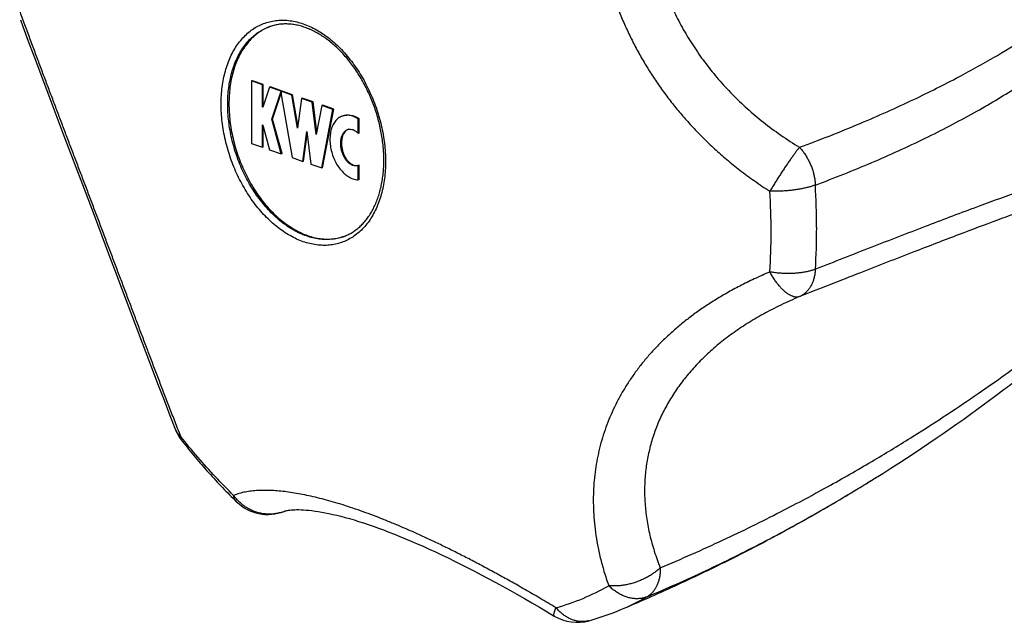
# Model space of a CAD drawing. Header units: millimetres. Extents: x 1235 to 2416, y 623 to 1378.
# Tile 2 of 19: x 1453 to 1497, y 660 to 688. Entities that reach past the tile are written whole.
import ezdxf

# ---------------------------------------------------------------- set-up
doc = ezdxf.new("R2010")
doc.units = ezdxf.units.MM
doc.header["$LTSCALE"] = 30.734
doc.layers.get('0').update_dxf_attribs({"linetype": 'CONTINUOUS'})

msp = doc.modelspace()

# ---------------------------------------------------------------- linework, layer by layer
at = {"color": 7, "linetype": 'CONTINUOUS'}
for p, q in [((1453.619, 686.545), (1453.865, 685.882)), ((1453.865, 685.882), (1454.114, 685.214)), ((1454.114, 685.214), (1454.492, 684.206)), ((1463.682, 684.767), (1463.646, 684.754)), ((1464.131, 684.585), (1463.646, 684.754)), ((1463.646, 684.754), (1463.646, 681.942)), ((1464.167, 684.598), (1463.682, 684.767)), ((1454.492, 684.206), (1455.263, 682.168)), ((1464.167, 684.598), (1464.131, 684.585)), ((1464.131, 683.581), (1464.131, 684.585)), ((1464.457, 684.472), (1464.154, 683.573)), ((1464.167, 683.609), (1464.167, 684.598)), ((1464.493, 684.484), (1464.457, 684.472)), ((1464.98, 684.29), (1464.457, 684.472)), ((1465.015, 684.302), (1464.493, 684.484)), ((1464.555, 683.031), (1464.98, 684.29)), ((1464.591, 683.044), (1464.983, 684.207)), ((1465.015, 684.302), (1464.98, 684.29)), ((1465.019, 684.301), (1464.983, 684.288)), ((1465.456, 684.123), (1464.983, 684.288)), ((1464.983, 684.288), (1464.983, 684.148)), ((1465.014, 684.299), (1465.015, 684.302)), ((1465.492, 684.136), (1465.019, 684.301)), ((1464.983, 684.148), (1465.464, 681.309)), ((1465.492, 684.136), (1465.456, 684.123)), ((1465.708, 682.639), (1465.456, 684.123)), ((1465.725, 682.762), (1465.492, 684.136)), ((1465.889, 683.973), (1465.708, 682.639)), ((1465.924, 683.985), (1465.889, 683.973)), ((1466.374, 683.804), (1465.889, 683.973)), ((1466.409, 683.816), (1465.924, 683.985)), ((1466.409, 683.816), (1466.374, 683.804)), ((1466.554, 682.344), (1466.374, 683.804)), ((1466.577, 682.461), (1466.409, 683.816)), ((1464.161, 683.591), (1464.131, 683.581)), ((1464.154, 683.573), (1464.131, 683.581)), ((1466.806, 683.653), (1466.554, 682.344)), ((1466.798, 680.844), (1467.304, 683.479)), ((1466.841, 683.665), (1466.806, 683.653)), ((1467.304, 683.479), (1466.806, 683.653)), ((1466.833, 680.856), (1467.34, 683.492)), ((1467.34, 683.492), (1466.841, 683.665)), ((1467.34, 683.492), (1467.304, 683.479)), ((1464.591, 683.044), (1464.555, 683.031)), ((1464.98, 681.478), (1464.555, 683.031)), ((1465.015, 681.49), (1464.591, 683.044)), ((1468.474, 683.056), (1468.439, 683.044)), ((1468.439, 682.397), (1468.439, 683.044)), ((1468.474, 682.41), (1468.474, 683.056)), ((1464.131, 682.778), (1464.154, 682.77)), ((1464.131, 681.773), (1464.131, 682.778)), ((1464.154, 682.77), (1464.457, 681.66)), ((1464.167, 681.786), (1464.167, 682.725)), ((1465.949, 681.14), (1466.131, 682.482)), ((1466.131, 682.482), (1466.313, 681.013)), ((1455.263, 682.168), (1456.045, 680.104)), ((1465.985, 681.152), (1466.147, 682.352)), ((1468.474, 682.41), (1468.439, 682.397)), ((1463.646, 681.942), (1464.131, 681.773)), ((1464.167, 681.786), (1464.131, 681.773)), ((1464.457, 681.66), (1464.98, 681.478)), ((1465.015, 681.49), (1464.98, 681.478)), ((1465.464, 681.309), (1465.949, 681.14)), ((1465.985, 681.152), (1465.949, 681.14)), ((1466.313, 681.013), (1466.798, 680.844)), ((1466.833, 680.856), (1466.798, 680.844)), ((1468.439, 680.958), (1468.43, 680.955)), ((1468.474, 680.971), (1468.439, 680.958)), ((1468.439, 680.311), (1468.439, 680.958)), ((1468.474, 680.324), (1468.474, 680.971)), ((1468.474, 680.324), (1468.439, 680.311)), ((1456.045, 680.104), (1456.57, 678.72)), ((1456.57, 678.72), (1457.226, 676.983)), ((1457.226, 676.983), (1457.488, 676.287)), ((1457.488, 676.287), (1458.013, 674.896)), ((1458.013, 674.896), (1458.407, 673.853)), ((1458.407, 673.853), (1459.062, 672.123)), ((1459.062, 672.123), (1459.456, 671.091)), ((1459.456, 671.091), (1459.719, 670.407)), ((1459.719, 670.407), (1459.982, 669.727)), ((1459.982, 669.727), (1460.236, 669.078)), ((1491.775, 666.984), (1491.819, 667.011)), ((1491.819, 667.011), (1491.826, 667.016)), ((1465.125, 665.423), (1465.107, 665.416))]:
    msp.add_line(p, q, dxfattribs=at)
for points in [[(1453.267, 687.507), (1453.377, 687.203), (1453.619, 686.545)], [(1491.775, 666.984), (1491.997, 667.123), (1492.361, 667.354), (1492.716, 667.582), (1493.064, 667.809), (1493.406, 668.033), (1493.741, 668.256), (1494.07, 668.478), (1494.394, 668.698), (1494.712, 668.916), (1495.025, 669.134), (1495.333, 669.349), (1495.636, 669.564), (1495.933, 669.777), (1496.226, 669.988), (1496.514, 670.199), (1496.798, 670.408), (1497.078, 670.615), (1497.458, 670.902)], [(1465.124, 665.422), (1465.136, 665.427), (1465.155, 665.433), (1465.181, 665.44), (1465.215, 665.449), (1465.257, 665.457), (1465.307, 665.466), (1465.364, 665.474), (1465.43, 665.481), (1465.503, 665.486), (1465.583, 665.49), (1465.671, 665.492), (1465.767, 665.492), (1465.871, 665.489), (1465.981, 665.484), (1466.099, 665.475), (1466.224, 665.464), (1466.357, 665.449), (1466.496, 665.431), (1466.643, 665.409), (1466.796, 665.383), (1466.956, 665.353), (1467.122, 665.319), (1467.295, 665.281), (1467.474, 665.24), (1467.658, 665.193), (1467.849, 665.143), (1468.046, 665.088), (1468.248, 665.029), (1468.456, 664.965), (1468.67, 664.897), (1468.888, 664.824), (1469.113, 664.747), (1469.342, 664.665), (1469.576, 664.579), (1469.816, 664.488), (1470.06, 664.393), (1470.309, 664.292), (1470.564, 664.188), (1470.822, 664.078), (1471.086, 663.964), (1471.354, 663.845), (1471.627, 663.722), (1471.904, 663.594), (1472.185, 663.461), (1472.471, 663.324), (1472.762, 663.182), (1473.057, 663.035), (1473.356, 662.883), (1473.659, 662.727), (1473.967, 662.566), (1474.279, 662.4), (1474.595, 662.23), (1474.916, 662.055), (1475.24, 661.875), (1475.569, 661.69), (1475.902, 661.501), (1476.239, 661.307), (1476.58, 661.108), (1476.926, 660.905), (1477.246, 660.714)]]:
    msp.add_lwpolyline(points, dxfattribs=at)
for centre, radius, start, end in [((1465.245, 685.139), 2.199, 109.7402, 110.747), ((1468.068, 682.271), 0.316, 98.6284, 109.323), ((1467.088, 679.85), 2.2, 287.6898, 288.6484), ((1462.097, 669.81), 2, 201.4583, 218.3392), ((1464.372, 667.276), 2, 225.6736, 291.5501), ((1475.556, 672.145), 12.087, 285.6207, 292.7811), ((1478.273, 662.43), 2, 239.1118, 285.6226)]:
    msp.add_arc(centre, radius, start, end, dxfattribs=at)
at = {"color": 9, "linetype": 'CONTINUOUS'}
for centre, radius, start, end in [((1456.464, 677.96), 30.521, 0.0124, 3.4555), ((1457.177, 678.159), 31.852, 0.0124, 3.4573), ((1459.165, 678.151), 29.865, 356.431, 0.0278), ((1458.368, 677.952), 28.617, 356.433, 0.0278), ((1464.442, 667.104), 1.815, 288.5701, 291.4985), ((1464.444, 667.1), 1.81, 291.4996, 291.6139), ((1474.48, 671.239), 10.543, 285.6295, 299.6175), ((1475.943, 671.222), 11.086, 292.7873, 299.5899), ((1478.511, 661.579), 1.116, 284.6688, 285.6256)]:
    msp.add_arc(centre, radius, start, end, dxfattribs=at)
for points, knots in [([(1488.972, 680.079), (1489.824, 680.395), (1491.486, 681.053), (1493.864, 682.137), (1496.03, 683.265), (1497.929, 684.391), (1499.538, 685.472), (1500.885, 686.491), (1502.011, 687.449), (1502.953, 688.348), (1503.737, 689.191), (1504.386, 689.979), (1504.92, 690.714), (1505.354, 691.397), (1505.702, 692.031), (1505.976, 692.618), (1506.187, 693.159), (1506.344, 693.656), (1506.457, 694.115), (1506.534, 694.538), (1506.579, 694.931), (1506.598, 695.297), (1506.595, 695.64), (1506.572, 695.965), (1506.532, 696.273), (1506.475, 696.568), (1506.404, 696.851), (1506.317, 697.127), (1506.216, 697.396), (1506.098, 697.66), (1505.963, 697.922), (1505.81, 698.184), (1505.634, 698.446), (1505.434, 698.711), (1505.207, 698.978), (1504.947, 699.25), (1504.649, 699.526), (1504.307, 699.808), (1503.912, 700.095), (1503.457, 700.385), (1502.932, 700.676), (1502.328, 700.965), (1501.635, 701.247), (1500.841, 701.515), (1499.936, 701.763), (1498.906, 701.982), (1497.736, 702.162), (1496.406, 702.291), (1494.894, 702.352), (1493.171, 702.327), (1491.204, 702.188), (1488.986, 701.906), (1486.562, 701.459), (1484.006, 700.845), (1482.285, 700.336), (1481.417, 700.057)], [0, 0, 0, 0, 0.051217, 0.100586, 0.147118, 0.188733, 0.224825, 0.256256, 0.283799, 0.308062, 0.32953, 0.348589, 0.365545, 0.38066, 0.394163, 0.40625, 0.417085, 0.426827, 0.435635, 0.443658, 0.451036, 0.457881, 0.464301, 0.470374, 0.476185, 0.481791, 0.487261, 0.492654, 0.498027, 0.50344, 0.508954, 0.514626, 0.520524, 0.526716, 0.533278, 0.540299, 0.547883, 0.556151, 0.565245, 0.575319, 0.586533, 0.599046, 0.613024, 0.628661, 0.646182, 0.665841, 0.68794, 0.712852, 0.741054, 0.773134, 0.809853, 0.852027, 0.898984, 0.948645, 1, 1, 1, 1]), ([(1488.259, 681.773), (1489.177, 682.111), (1490.906, 682.791), (1493.292, 683.856), (1495.343, 684.883), (1497.082, 685.851), (1498.565, 686.763), (1499.833, 687.62), (1500.919, 688.426), (1501.849, 689.183), (1502.645, 689.894), (1503.325, 690.562), (1503.902, 691.188), (1504.391, 691.776), (1504.801, 692.327), (1505.141, 692.844), (1505.42, 693.327), (1505.644, 693.779), (1505.82, 694.2), (1505.953, 694.592), (1506.049, 694.956), (1506.112, 695.292), (1506.148, 695.6), (1506.16, 695.884), (1506.153, 696.145), (1506.129, 696.388), (1506.092, 696.617), (1506.041, 696.833), (1505.978, 697.041), (1505.902, 697.243), (1505.813, 697.442), (1505.708, 697.64), (1505.586, 697.839), (1505.443, 698.04), (1505.276, 698.246), (1505.079, 698.458), (1504.847, 698.676), (1504.575, 698.899), (1504.259, 699.123), (1503.895, 699.348), (1503.477, 699.57), (1503.002, 699.786), (1502.463, 699.994), (1501.855, 700.191), (1501.169, 700.372), (1500.397, 700.535), (1499.53, 700.673), (1498.557, 700.782), (1497.465, 700.853), (1496.238, 700.878), (1494.858, 700.846), (1493.304, 700.743), (1491.547, 700.549), (1489.555, 700.241), (1487.284, 699.786), (1484.729, 699.151), (1482.938, 698.616), (1482.004, 698.314)], [0, 0, 0, 0, 0.05811, 0.110342, 0.15526, 0.194355, 0.228557, 0.25866, 0.28527, 0.308885, 0.329907, 0.348674, 0.365469, 0.380533, 0.394072, 0.406265, 0.417265, 0.427208, 0.436212, 0.44438, 0.451796, 0.458533, 0.464658, 0.470245, 0.475389, 0.480194, 0.484739, 0.489115, 0.493397, 0.49765, 0.501943, 0.506349, 0.510935, 0.515791, 0.521016, 0.526705, 0.532971, 0.539905, 0.547562, 0.556005, 0.565324, 0.57562, 0.587008, 0.599621, 0.613611, 0.629154, 0.646453, 0.665745, 0.687309, 0.711475, 0.738642, 0.769296, 0.804034, 0.843637, 0.889014, 0.941651, 1, 1, 1, 1]), ([(1479.69, 698.944), (1479.613, 698.67), (1479.475, 698.135), (1479.308, 697.346), (1479.182, 696.592), (1479.09, 695.866), (1479.03, 695.164), (1478.998, 694.48), (1478.993, 693.811), (1479.013, 693.153), (1479.058, 692.505), (1479.127, 691.863), (1479.22, 691.228), (1479.338, 690.597), (1479.481, 689.971), (1479.648, 689.35), (1479.839, 688.735), (1480.055, 688.129), (1480.295, 687.531), (1480.557, 686.944), (1480.843, 686.368), (1481.15, 685.805), (1481.479, 685.255), (1481.829, 684.717), (1482.202, 684.191), (1482.597, 683.677), (1483.016, 683.172), (1483.462, 682.675), (1483.938, 682.185), (1484.447, 681.7), (1484.995, 681.219), (1485.588, 680.74), (1486.234, 680.261), (1486.691, 679.953), (1486.93, 679.799)], [0, 0, 0, 0, 0.038821, 0.075344, 0.109993, 0.143143, 0.175109, 0.206156, 0.236507, 0.266358, 0.295865, 0.325162, 0.354355, 0.383515, 0.4127, 0.441922, 0.471186, 0.500477, 0.529762, 0.559017, 0.588226, 0.61738, 0.646511, 0.675661, 0.704908, 0.734359, 0.764143, 0.794423, 0.825389, 0.857269, 0.890326, 0.924874, 0.961289, 1, 1, 1, 1]), ([(1482.004, 698.314), (1481.905, 697.994), (1481.729, 697.356), (1481.527, 696.398), (1481.389, 695.455), (1481.311, 694.527), (1481.292, 693.615), (1481.329, 692.721), (1481.422, 691.843), (1481.569, 690.983), (1481.769, 690.142), (1482.022, 689.319), (1482.325, 688.516), (1482.68, 687.733), (1483.087, 686.971), (1483.545, 686.23), (1484.056, 685.511), (1484.619, 684.816), (1485.236, 684.147), (1485.908, 683.504), (1486.635, 682.89), (1487.42, 682.308), (1487.973, 681.947), (1488.259, 681.773)], [0, 0, 0, 0, 0.052591, 0.103674, 0.153423, 0.202006, 0.249587, 0.296326, 0.342376, 0.387889, 0.433017, 0.477909, 0.522715, 0.567585, 0.612673, 0.658134, 0.704123, 0.750794, 0.798304, 0.846813, 0.896484, 0.947488, 1, 1, 1, 1]), ([(1460.471, 668.773), (1460.384, 668.994), (1460.214, 669.428), (1459.965, 670.071), (1459.725, 670.696), (1459.491, 671.308), (1459.262, 671.908), (1459.037, 672.502), (1458.814, 673.091), (1458.592, 673.677), (1458.371, 674.264), (1458.149, 674.852), (1457.926, 675.442), (1457.703, 676.035), (1457.477, 676.632), (1457.251, 677.232), (1457.024, 677.833), (1456.796, 678.435), (1456.569, 679.037), (1456.342, 679.636), (1456.116, 680.232), (1455.892, 680.823), (1455.669, 681.41), (1455.449, 681.993), (1455.229, 682.571), (1455.011, 683.147), (1454.794, 683.722), (1454.577, 684.297), (1454.359, 684.876), (1454.139, 685.461), (1453.917, 686.055), (1453.692, 686.661), (1453.462, 687.284), (1453.309, 687.705), (1453.231, 687.918)], [0, 0, 0, 0, 0.034747, 0.068348, 0.101005, 0.132919, 0.164276, 0.195243, 0.225962, 0.256567, 0.287161, 0.317834, 0.348647, 0.379631, 0.410801, 0.442124, 0.473558, 0.505037, 0.536478, 0.567805, 0.598954, 0.629867, 0.660532, 0.690948, 0.721152, 0.751207, 0.781191, 0.811213, 0.841391, 0.871865, 0.902789, 0.93433, 0.966675, 1, 1, 1, 1]), ([(1462.279, 683.713), (1462.279, 683.843), (1462.286, 684.1), (1462.322, 684.478), (1462.381, 684.844), (1462.463, 685.194), (1462.568, 685.526), (1462.696, 685.838), (1462.844, 686.129), (1463.013, 686.395), (1463.201, 686.636), (1463.408, 686.849), (1463.631, 687.034), (1463.869, 687.189), (1464.122, 687.313), (1464.387, 687.404), (1464.662, 687.464), (1464.945, 687.49), (1465.235, 687.483), (1465.529, 687.444), (1465.826, 687.371), (1466.124, 687.267), (1466.421, 687.131), (1466.714, 686.965), (1467.003, 686.77), (1467.285, 686.546), (1467.558, 686.296), (1467.821, 686.021), (1468.072, 685.723), (1468.31, 685.403), (1468.532, 685.064), (1468.738, 684.708), (1468.925, 684.338), (1469.094, 683.955), (1469.243, 683.562), (1469.37, 683.162), (1469.476, 682.757), (1469.558, 682.35), (1469.618, 681.943), (1469.654, 681.54), (1469.662, 681.272), (1469.662, 681.139)], [0, 0, 0, 0, 0.028297, 0.055915, 0.082793, 0.108883, 0.134156, 0.1586, 0.182226, 0.205069, 0.227189, 0.248671, 0.269624, 0.290182, 0.310496, 0.330728, 0.351045, 0.37161, 0.392574, 0.414068, 0.436203, 0.459062, 0.482705, 0.507166, 0.532456, 0.558563, 0.585457, 0.613092, 0.641405, 0.670323, 0.699759, 0.729619, 0.759805, 0.790208, 0.820722, 0.851235, 0.881636, 0.911817, 0.94167, 0.971096, 1, 1, 1, 1]), ([(1462.575, 683.708), (1462.575, 683.832), (1462.583, 684.078), (1462.617, 684.441), (1462.673, 684.791), (1462.752, 685.126), (1462.853, 685.444), (1462.975, 685.743), (1463.117, 686.021), (1463.279, 686.276), (1463.459, 686.507), (1463.657, 686.711), (1463.87, 686.888), (1464.099, 687.036), (1464.3, 687.135), (1464.424, 687.182), (1464.465, 687.197)], [0, 0, 0, 0, 0.088327, 0.174532, 0.258422, 0.339852, 0.41873, 0.495022, 0.568763, 0.64006, 0.709099, 0.776147, 0.841546, 0.905711, 0.969113, 1, 1, 1, 1]), ([(1469.662, 681.139), (1469.662, 681.009), (1469.654, 680.753), (1469.619, 680.374), (1469.56, 680.008), (1469.477, 679.659), (1469.372, 679.326), (1469.245, 679.014), (1469.097, 678.724), (1468.928, 678.458), (1468.74, 678.217), (1468.533, 678.003), (1468.31, 677.819), (1468.071, 677.664), (1467.819, 677.54), (1467.554, 677.448), (1467.279, 677.389), (1466.996, 677.362), (1466.706, 677.369), (1466.411, 677.409), (1466.114, 677.481), (1465.817, 677.585), (1465.52, 677.721), (1465.226, 677.887), (1464.938, 678.083), (1464.656, 678.306), (1464.382, 678.556), (1464.119, 678.831), (1463.868, 679.13), (1463.631, 679.449), (1463.409, 679.788), (1463.203, 680.144), (1463.015, 680.515), (1462.847, 680.897), (1462.698, 681.29), (1462.571, 681.69), (1462.465, 682.095), (1462.382, 682.502), (1462.323, 682.909), (1462.287, 683.313), (1462.279, 683.58), (1462.279, 683.713)], [0, 0, 0, 0, 0.028297, 0.055915, 0.082793, 0.108883, 0.134156, 0.1586, 0.182226, 0.205069, 0.227189, 0.248671, 0.269624, 0.290182, 0.310496, 0.330728, 0.351045, 0.37161, 0.392574, 0.414068, 0.436203, 0.459062, 0.482705, 0.507166, 0.532456, 0.558563, 0.585457, 0.613092, 0.641405, 0.670323, 0.699759, 0.729619, 0.759805, 0.790208, 0.820722, 0.851235, 0.881636, 0.911817, 0.94167, 0.971096, 1, 1, 1, 1]), ([(1467.757, 677.754), (1467.714, 677.739), (1467.585, 677.698), (1467.364, 677.651), (1467.093, 677.626), (1466.815, 677.632), (1466.533, 677.67), (1466.249, 677.739), (1465.964, 677.839), (1465.68, 677.969), (1465.398, 678.128), (1465.122, 678.315), (1464.852, 678.529), (1464.59, 678.769), (1464.338, 679.032), (1464.098, 679.318), (1463.871, 679.624), (1463.658, 679.949), (1463.461, 680.29), (1463.281, 680.644), (1463.119, 681.011), (1462.977, 681.387), (1462.855, 681.771), (1462.754, 682.158), (1462.675, 682.548), (1462.618, 682.938), (1462.583, 683.324), (1462.575, 683.581), (1462.575, 683.708)], [0, 0, 0, 0, 0.015203, 0.045098, 0.075359, 0.106205, 0.137833, 0.170402, 0.204039, 0.238828, 0.274822, 0.312034, 0.350449, 0.390022, 0.430685, 0.472346, 0.514896, 0.55821, 0.602148, 0.646564, 0.691302, 0.7362, 0.781097, 0.825831, 0.870239, 0.914168, 0.957467, 1, 1, 1, 1]), ([(1488.259, 681.773), (1488.231, 681.738), (1488.173, 681.664), (1488.083, 681.546), (1487.987, 681.417), (1487.887, 681.276), (1487.782, 681.127), (1487.674, 680.97), (1487.564, 680.807), (1487.454, 680.64), (1487.344, 680.47), (1487.236, 680.3), (1487.13, 680.131), (1487.028, 679.964), (1486.962, 679.854), (1486.93, 679.799)], [0, 0, 0, 0, 0.056259, 0.118651, 0.18659, 0.259405, 0.336341, 0.416578, 0.499296, 0.583665, 0.668829, 0.753914, 0.838042, 0.920351, 1, 1, 1, 1]), ([(1488.259, 681.773), (1488.3, 681.729), (1488.379, 681.637), (1488.488, 681.49), (1488.589, 681.332), (1488.679, 681.166), (1488.759, 680.993), (1488.827, 680.815), (1488.883, 680.633), (1488.926, 680.448), (1488.957, 680.264), (1488.968, 680.14), (1488.972, 680.078)], [0, 0, 0, 0, 0.095973, 0.193992, 0.293673, 0.394595, 0.496305, 0.59833, 0.700172, 0.801334, 0.901333, 1, 1, 1, 1]), ([(1497.458, 670.902), (1497.566, 670.983), (1498.064, 671.362), (1498.904, 672.018), (1499.932, 672.854), (1500.836, 673.618), (1501.629, 674.313), (1502.322, 674.945), (1502.926, 675.516), (1503.451, 676.032), (1503.906, 676.497), (1504.301, 676.916), (1504.643, 677.295), (1504.941, 677.639), (1505.202, 677.954), (1505.43, 678.243), (1505.63, 678.51), (1505.805, 678.759), (1505.959, 678.992), (1506.094, 679.211), (1506.212, 679.418), (1506.314, 679.616), (1506.401, 679.805), (1506.473, 679.988), (1506.529, 680.164), (1506.57, 680.335), (1506.594, 680.501), (1506.598, 680.662), (1506.58, 680.819), (1506.535, 680.969), (1506.459, 681.112), (1506.342, 681.244), (1506.18, 681.361), (1505.964, 681.458), (1505.685, 681.529), (1505.333, 681.569), (1504.895, 681.571), (1504.358, 681.527), (1503.706, 681.429), (1502.92, 681.266), (1501.977, 681.026), (1500.85, 680.697), (1499.503, 680.262), (1497.893, 679.703), (1495.995, 679.009), (1493.831, 678.189), (1491.457, 677.27), (1489.816, 676.625), (1488.972, 676.292)], [0, 0, 0, 0, 0.012375, 0.057688, 0.098221, 0.134415, 0.166663, 0.195335, 0.220771, 0.24327, 0.263133, 0.280698, 0.296281, 0.310186, 0.32265, 0.333899, 0.344098, 0.3534, 0.361938, 0.369808, 0.377101, 0.383908, 0.390283, 0.396284, 0.401963, 0.407342, 0.412465, 0.41738, 0.422149, 0.426875, 0.431735, 0.436973, 0.442932, 0.450018, 0.458671, 0.469359, 0.482591, 0.498913, 0.518924, 0.5433, 0.572841, 0.608509, 0.651485, 0.703223, 0.765473, 0.837636, 0.916369, 1, 1, 1, 1]), ([(1482.004, 662.883), (1482.954, 663.279), (1484.771, 664.082), (1487.316, 665.331), (1489.578, 666.54), (1491.562, 667.679), (1493.312, 668.747), (1494.862, 669.744), (1496.237, 670.671), (1497.46, 671.53), (1498.549, 672.326), (1499.52, 673.062), (1500.384, 673.74), (1501.154, 674.365), (1501.838, 674.94), (1502.446, 675.469), (1502.983, 675.953), (1503.458, 676.396), (1503.875, 676.8), (1504.239, 677.168), (1504.556, 677.502), (1504.828, 677.802), (1505.062, 678.073), (1505.261, 678.316), (1505.431, 678.535), (1505.575, 678.733), (1505.699, 678.915), (1505.805, 679.084), (1505.896, 679.242), (1505.973, 679.391), (1506.037, 679.533), (1506.088, 679.669), (1506.127, 679.802), (1506.151, 679.931), (1506.16, 680.057), (1506.149, 680.18), (1506.115, 680.299), (1506.052, 680.411), (1505.954, 680.512), (1505.817, 680.597), (1505.638, 680.664), (1505.412, 680.71), (1505.131, 680.731), (1504.79, 680.725), (1504.38, 680.686), (1503.891, 680.61), (1503.313, 680.492), (1502.633, 680.325), (1501.836, 680.103), (1500.906, 679.817), (1499.819, 679.458), (1498.55, 679.014), (1497.066, 678.473), (1495.325, 677.817), (1493.272, 677.027), (1490.883, 676.095), (1489.17, 675.422), (1488.259, 675.063)], [0, 0, 0, 0, 0.062602, 0.120792, 0.172407, 0.218565, 0.259931, 0.297119, 0.330608, 0.360805, 0.388055, 0.412653, 0.434859, 0.454896, 0.472962, 0.489231, 0.503858, 0.516979, 0.528718, 0.539186, 0.548474, 0.556674, 0.56388, 0.570207, 0.575775, 0.580722, 0.585156, 0.589164, 0.592828, 0.59621, 0.599354, 0.602304, 0.605093, 0.607741, 0.610284, 0.612755, 0.615211, 0.617747, 0.620508, 0.623679, 0.627462, 0.632064, 0.637685, 0.644529, 0.652806, 0.662747, 0.674608, 0.688682, 0.70531, 0.724891, 0.747902, 0.774921, 0.806653, 0.844007, 0.888065, 0.940473, 1, 1, 1, 1]), ([(1488.972, 680.078), (1488.924, 680.06), (1488.824, 680.026), (1488.666, 679.98), (1488.496, 679.939), (1488.316, 679.902), (1488.128, 679.87), (1487.933, 679.843), (1487.733, 679.822), (1487.531, 679.807), (1487.329, 679.798), (1487.128, 679.795), (1486.995, 679.797), (1486.93, 679.799)], [0, 0, 0, 0, 0.073677, 0.153124, 0.237716, 0.326718, 0.41929, 0.514573, 0.611675, 0.709686, 0.807703, 0.904792, 1, 1, 1, 1]), ([(1488.972, 676.293), (1488.924, 676.275), (1488.824, 676.24), (1488.666, 676.198), (1488.497, 676.163), (1488.316, 676.135), (1488.128, 676.115), (1487.932, 676.104), (1487.733, 676.101), (1487.531, 676.106), (1487.328, 676.119), (1487.128, 676.141), (1486.995, 676.161), (1486.93, 676.172)], [0, 0, 0, 0, 0.073841, 0.153059, 0.237181, 0.325599, 0.417592, 0.512399, 0.609223, 0.707237, 0.805617, 0.9035, 1, 1, 1, 1]), ([(1488.972, 676.293), (1488.968, 676.236), (1488.957, 676.123), (1488.927, 675.958), (1488.884, 675.803), (1488.828, 675.657), (1488.76, 675.523), (1488.68, 675.401), (1488.589, 675.293), (1488.489, 675.199), (1488.379, 675.122), (1488.3, 675.081), (1488.259, 675.063)], [0, 0, 0, 0, 0.115422, 0.227054, 0.335031, 0.439259, 0.539786, 0.636819, 0.730743, 0.822103, 0.91159, 1, 1, 1, 1]), ([(1486.93, 676.172), (1486.692, 676.072), (1486.238, 675.871), (1485.592, 675.552), (1484.998, 675.23), (1484.45, 674.904), (1483.94, 674.572), (1483.464, 674.235), (1483.018, 673.89), (1482.598, 673.536), (1482.203, 673.174), (1481.831, 672.801), (1481.48, 672.418), (1481.152, 672.022), (1480.844, 671.616), (1480.558, 671.198), (1480.295, 670.769), (1480.056, 670.33), (1479.84, 669.881), (1479.648, 669.425), (1479.481, 668.962), (1479.338, 668.493), (1479.221, 668.018), (1479.127, 667.537), (1479.058, 667.05), (1479.013, 666.556), (1478.993, 666.053), (1478.998, 665.54), (1479.03, 665.013), (1479.09, 664.47), (1479.182, 663.907), (1479.309, 663.32), (1479.476, 662.704), (1479.613, 662.288), (1479.69, 662.074)], [0, 0, 0, 0, 0.043598, 0.08411, 0.122081, 0.15798, 0.192193, 0.225045, 0.256804, 0.287699, 0.317916, 0.347614, 0.376911, 0.405912, 0.434673, 0.463246, 0.491647, 0.519883, 0.54796, 0.575878, 0.603649, 0.631309, 0.658904, 0.68651, 0.714231, 0.742187, 0.770538, 0.799459, 0.829168, 0.859911, 0.891982, 0.925729, 0.961573, 1, 1, 1, 1]), ([(1488.259, 675.063), (1488.233, 675.053), (1488.175, 675.04), (1488.083, 675.04), (1487.986, 675.06), (1487.884, 675.098), (1487.779, 675.156), (1487.671, 675.231), (1487.561, 675.323), (1487.451, 675.431), (1487.341, 675.555), (1487.232, 675.692), (1487.127, 675.842), (1487.025, 676.002), (1486.961, 676.114), (1486.93, 676.172)], [0, 0, 0, 0, 0.046368, 0.095255, 0.14842, 0.207079, 0.271936, 0.343268, 0.421067, 0.505111, 0.594988, 0.690136, 0.789876, 0.89344, 1, 1, 1, 1]), ([(1488.259, 675.063), (1487.976, 674.944), (1487.427, 674.698), (1486.642, 674.293), (1485.914, 673.863), (1485.242, 673.41), (1484.624, 672.935), (1484.061, 672.438), (1483.549, 671.922), (1483.09, 671.385), (1482.683, 670.829), (1482.327, 670.255), (1482.023, 669.663), (1481.77, 669.054), (1481.57, 668.427), (1481.423, 667.784), (1481.329, 667.125), (1481.292, 666.45), (1481.311, 665.76), (1481.389, 665.056), (1481.528, 664.339), (1481.731, 663.609), (1481.906, 663.126), (1482.004, 662.883)], [0, 0, 0, 0, 0.059891, 0.117099, 0.171839, 0.224329, 0.274787, 0.323434, 0.370494, 0.416197, 0.460777, 0.504475, 0.547539, 0.590219, 0.632771, 0.675451, 0.71852, 0.762242, 0.806881, 0.852706, 0.899986, 0.948992, 1, 1, 1, 1]), ([(1460.236, 669.078), (1460.239, 669.07), (1460.258, 669.025), (1460.301, 668.948), (1460.377, 668.854), (1460.438, 668.799), (1460.471, 668.773)], [0, 0, 0, 0, 0.071204, 0.371434, 0.679238, 1, 1, 1, 1]), ([(1460.529, 668.569), (1460.517, 668.584), (1460.493, 668.623), (1460.473, 668.693), (1460.47, 668.746), (1460.471, 668.773)], [0, 0, 0, 0, 0.267273, 0.61426, 1, 1, 1, 1]), ([(1462.841, 666.134), (1462.563, 666.405), (1462.016, 666.964), (1461.225, 667.845), (1460.719, 668.459), (1460.471, 668.773)], [0, 0, 0, 0, 0.327854, 0.66131, 1, 1, 1, 1]), ([(1481.417, 661.581), (1482.3, 661.951), (1484.05, 662.73), (1486.602, 663.997), (1489.021, 665.318), (1490.727, 666.331), (1491.618, 666.885), (1491.775, 666.984)], [0, 0, 0, 0, 0.24558, 0.491077, 0.730889, 0.952437, 1, 1, 1, 1]), ([(1477.32, 661.087), (1477.08, 661.23), (1476.613, 661.507), (1475.928, 661.903), (1475.278, 662.272), (1474.658, 662.615), (1474.063, 662.936), (1473.49, 663.238), (1472.935, 663.522), (1472.395, 663.791), (1471.866, 664.047), (1471.349, 664.289), (1470.84, 664.519), (1470.34, 664.736), (1469.849, 664.942), (1469.367, 665.134), (1468.895, 665.314), (1468.433, 665.48), (1467.983, 665.632), (1467.547, 665.769), (1467.124, 665.892), (1466.716, 666.001), (1466.322, 666.095), (1465.943, 666.175), (1465.578, 666.241), (1465.227, 666.293), (1464.888, 666.33), (1464.562, 666.353), (1464.247, 666.362), (1463.943, 666.355), (1463.649, 666.331), (1463.366, 666.289), (1463.096, 666.226), (1462.924, 666.167), (1462.841, 666.134)], [0, 0, 0, 0, 0.053552, 0.103995, 0.151633, 0.196798, 0.239842, 0.281093, 0.320836, 0.359339, 0.396772, 0.433254, 0.46888, 0.503683, 0.537687, 0.570862, 0.603154, 0.634502, 0.664834, 0.694083, 0.722211, 0.749193, 0.775028, 0.799757, 0.823418, 0.846076, 0.867797, 0.888654, 0.908748, 0.928154, 0.946939, 0.965156, 0.982834, 1, 1, 1, 1]), ([(1465.02, 665.384), (1464.989, 665.373), (1464.897, 665.345), (1464.739, 665.31), (1464.546, 665.289), (1464.351, 665.287), (1464.156, 665.307), (1463.964, 665.346), (1463.776, 665.406), (1463.594, 665.485), (1463.42, 665.582), (1463.255, 665.696), (1463.103, 665.827), (1462.963, 665.973), (1462.88, 666.079), (1462.841, 666.134)], [0, 0, 0, 0, 0.039193, 0.117502, 0.19602, 0.274825, 0.353952, 0.433411, 0.513236, 0.593458, 0.674082, 0.755091, 0.836447, 0.918102, 1, 1, 1, 1]), ([(1462.975, 665.845), (1462.968, 665.852), (1462.94, 665.881), (1462.898, 665.942), (1462.859, 666.033), (1462.845, 666.099), (1462.841, 666.134)], [0, 0, 0, 0, 0.089641, 0.375758, 0.676317, 1, 1, 1, 1]), ([(1482.004, 662.883), (1481.961, 662.841), (1481.869, 662.759), (1481.72, 662.645), (1481.56, 662.538), (1481.389, 662.44), (1481.209, 662.351), (1481.023, 662.273), (1480.832, 662.206), (1480.637, 662.151), (1480.442, 662.109), (1480.248, 662.079), (1480.057, 662.063), (1479.871, 662.061), (1479.75, 662.068), (1479.69, 662.074)], [0, 0, 0, 0, 0.07185, 0.146239, 0.222819, 0.301157, 0.380749, 0.461049, 0.541529, 0.621673, 0.700966, 0.7789, 0.854996, 0.92882, 1, 1, 1, 1]), ([(1482.004, 662.883), (1482.005, 662.825), (1482.003, 662.71), (1481.987, 662.542), (1481.957, 662.381), (1481.915, 662.229), (1481.86, 662.088), (1481.793, 661.958), (1481.715, 661.841), (1481.626, 661.739), (1481.527, 661.651), (1481.454, 661.602), (1481.417, 661.581)], [0, 0, 0, 0, 0.116469, 0.229366, 0.338422, 0.443485, 0.544537, 0.641707, 0.735278, 0.825701, 0.913599, 1, 1, 1, 1]), ([(1481.417, 661.581), (1481.37, 661.561), (1481.273, 661.528), (1481.12, 661.498), (1480.962, 661.487), (1480.8, 661.496), (1480.635, 661.525), (1480.469, 661.572), (1480.304, 661.639), (1480.142, 661.723), (1479.984, 661.824), (1479.832, 661.941), (1479.736, 662.028), (1479.69, 662.074)], [0, 0, 0, 0, 0.080085, 0.161375, 0.244446, 0.329737, 0.417541, 0.508048, 0.601331, 0.697353, 0.795989, 0.896991, 1, 1, 1, 1]), ([(1477.246, 660.714), (1477.239, 660.718), (1477.228, 660.738), (1477.228, 660.778), (1477.235, 660.833), (1477.254, 660.904), (1477.283, 660.99), (1477.307, 661.053), (1477.32, 661.087)], [0, 0, 0, 0, 0.06221, 0.158851, 0.299913, 0.487629, 0.721546, 1, 1, 1, 1]), ([(1478.793, 660.499), (1478.746, 660.487), (1478.648, 660.468), (1478.496, 660.459), (1478.339, 660.471), (1478.182, 660.503), (1478.026, 660.554), (1477.873, 660.626), (1477.724, 660.715), (1477.581, 660.823), (1477.445, 660.947), (1477.361, 661.038), (1477.32, 661.087)], [0, 0, 0, 0, 0.087149, 0.179005, 0.272364, 0.367775, 0.465698, 0.566468, 0.670281, 0.77722, 0.887203, 1, 1, 1, 1])]:
    msp.add_open_spline(points, degree=3, knots=knots, dxfattribs=at)
at = {"color": 7, "linetype": 'CONTINUOUS'}
for points, knots in [([(1469.588, 681.194), (1469.588, 681.294), (1469.583, 681.497), (1469.562, 681.802), (1469.526, 682.111), (1469.476, 682.421), (1469.412, 682.731), (1469.335, 683.04), (1469.244, 683.347), (1469.141, 683.651), (1469.024, 683.949), (1468.896, 684.242), (1468.756, 684.527), (1468.606, 684.804), (1468.445, 685.071), (1468.274, 685.327), (1468.095, 685.571), (1467.908, 685.803), (1467.713, 686.021), (1467.512, 686.224), (1467.305, 686.412), (1467.094, 686.583), (1466.879, 686.738), (1466.661, 686.876), (1466.44, 686.996), (1466.218, 687.097), (1465.996, 687.18), (1465.774, 687.244), (1465.552, 687.288), (1465.333, 687.313), (1465.116, 687.317), (1464.902, 687.302), (1464.694, 687.266), (1464.549, 687.225), (1464.474, 687.2), (1464.465, 687.197)], [0, 0, 0, 0, 0.033721, 0.067989, 0.102727, 0.137844, 0.173283, 0.208955, 0.244773, 0.280653, 0.316507, 0.352242, 0.38777, 0.423022, 0.457896, 0.492319, 0.526235, 0.559547, 0.592216, 0.624189, 0.655397, 0.685845, 0.715487, 0.744298, 0.772341, 0.799581, 0.826068, 0.851887, 0.877062, 0.901708, 0.925914, 0.949761, 0.973387, 0.996882, 1, 1, 1, 1]), ([(1464.465, 687.196), (1464.443, 687.187), (1464.338, 687.146), (1464.154, 687.056), (1463.926, 686.907), (1463.712, 686.73), (1463.514, 686.526), (1463.334, 686.295), (1463.172, 686.04), (1463.03, 685.762), (1462.908, 685.463), (1462.808, 685.145), (1462.729, 684.81), (1462.672, 684.46), (1462.638, 684.097), (1462.631, 683.851), (1462.631, 683.727)], [0, 0, 0, 0, 0.017247, 0.081542, 0.14661, 0.21293, 0.280921, 0.350932, 0.423233, 0.498012, 0.575378, 0.655365, 0.737942, 0.823013, 0.91043, 1, 1, 1, 1]), ([(1462.631, 683.727), (1462.631, 683.6), (1462.639, 683.343), (1462.673, 682.957), (1462.73, 682.568), (1462.81, 682.178), (1462.911, 681.79), (1463.032, 681.407), (1463.175, 681.031), (1463.336, 680.664), (1463.516, 680.309), (1463.713, 679.968), (1463.926, 679.644), (1464.153, 679.338), (1464.394, 679.052), (1464.646, 678.788), (1464.907, 678.549), (1465.177, 678.335), (1465.454, 678.148), (1465.735, 677.988), (1466.019, 677.859), (1466.304, 677.759), (1466.589, 677.689), (1466.871, 677.651), (1467.149, 677.645), (1467.42, 677.67), (1467.621, 677.714), (1467.732, 677.747), (1467.757, 677.755)], [0, 0, 0, 0, 0.042812, 0.086395, 0.130611, 0.17531, 0.220337, 0.26553, 0.310724, 0.355757, 0.400465, 0.444693, 0.488291, 0.531122, 0.573057, 0.613988, 0.653822, 0.69249, 0.729948, 0.766178, 0.801197, 0.835055, 0.867839, 0.899675, 0.930724, 0.961184, 0.991276, 1, 1, 1, 1]), ([(1467.728, 683.178), (1467.722, 683.176), (1467.686, 683.163), (1467.622, 683.133), (1467.541, 683.078), (1467.438, 682.987), (1467.329, 682.841), (1467.235, 682.628), (1467.178, 682.384), (1467.159, 682.117), (1467.18, 681.837), (1467.239, 681.554), (1467.333, 681.279), (1467.46, 681.022), (1467.616, 680.793), (1467.792, 680.6), (1467.986, 680.451), (1468.164, 680.362), (1468.316, 680.321), (1468.399, 680.312), (1468.439, 680.311)], [0, 0, 0, 0, 0.004892, 0.030948, 0.057452, 0.084697, 0.142246, 0.204911, 0.272979, 0.345883, 0.422543, 0.501449, 0.580912, 0.659184, 0.734611, 0.805846, 0.871937, 0.932652, 0.967053, 1, 1, 1, 1]), ([(1468.439, 683.044), (1468.4, 683.07), (1468.322, 683.117), (1468.175, 683.181), (1468.031, 683.213), (1467.898, 683.214), (1467.808, 683.202), (1467.752, 683.186), (1467.728, 683.178)], [0, 0, 0, 0, 0.186816, 0.364144, 0.638073, 0.768809, 0.896916, 1, 1, 1, 1]), ([(1467.763, 683.19), (1467.787, 683.199), (1467.843, 683.214), (1467.933, 683.227), (1468.067, 683.225), (1468.211, 683.193), (1468.357, 683.13), (1468.436, 683.083), (1468.474, 683.056)], [0, 0, 0, 0, 0.103084, 0.231191, 0.361927, 0.635856, 0.813184, 1, 1, 1, 1]), ([(1468.43, 680.955), (1468.422, 680.952), (1468.397, 680.945), (1468.355, 680.937), (1468.284, 680.936), (1468.191, 680.955), (1468.084, 681.01), (1467.982, 681.093), (1467.888, 681.201), (1467.806, 681.329), (1467.739, 681.474), (1467.689, 681.63), (1467.658, 681.79), (1467.647, 681.95), (1467.657, 682.103), (1467.687, 682.243), (1467.737, 682.365), (1467.805, 682.466), (1467.882, 682.534), (1467.939, 682.561), (1467.963, 682.57)], [0, 0, 0, 0, 0.011881, 0.035513, 0.059491, 0.109615, 0.164406, 0.224751, 0.290637, 0.361246, 0.435309, 0.511188, 0.587114, 0.661312, 0.732133, 0.798286, 0.858922, 0.913985, 0.964308, 1, 1, 1, 1]), ([(1467.964, 682.568), (1467.952, 682.562), (1467.908, 682.538), (1467.84, 682.478), (1467.772, 682.378), (1467.723, 682.255), (1467.693, 682.115), (1467.683, 681.962), (1467.694, 681.803), (1467.724, 681.642), (1467.775, 681.486), (1467.842, 681.342), (1467.924, 681.213), (1468.017, 681.105), (1468.119, 681.022), (1468.227, 680.968), (1468.319, 680.948), (1468.38, 680.949), (1468.405, 680.952), (1468.413, 680.954)], [0, 0, 0, 0, 0.019161, 0.071711, 0.129211, 0.19253, 0.261611, 0.335566, 0.413047, 0.492333, 0.571571, 0.648912, 0.722646, 0.791448, 0.854463, 0.911679, 0.964021, 0.98906, 1, 1, 1, 1]), ([(1468.02, 682.584), (1468.043, 682.588), (1468.103, 682.59), (1468.201, 682.569), (1468.309, 682.515), (1468.386, 682.452), (1468.428, 682.409), (1468.439, 682.397)], [0, 0, 0, 0, 0.14632, 0.374341, 0.623593, 0.898107, 1, 1, 1, 1]), ([(1467.757, 677.754), (1467.814, 677.774), (1467.936, 677.822), (1468.116, 677.914), (1468.295, 678.03), (1468.465, 678.163), (1468.624, 678.314), (1468.772, 678.482), (1468.91, 678.665), (1469.035, 678.864), (1469.149, 679.077), (1469.251, 679.303), (1469.34, 679.543), (1469.415, 679.794), (1469.478, 680.057), (1469.527, 680.329), (1469.562, 680.61), (1469.583, 680.9), (1469.588, 681.095), (1469.588, 681.194)], [0, 0, 0, 0, 0.043868, 0.094646, 0.145877, 0.197738, 0.250481, 0.304362, 0.359453, 0.416024, 0.47418, 0.533949, 0.595484, 0.658747, 0.72373, 0.790451, 0.858761, 0.928633, 1, 1, 1, 1]), ([(1460.529, 668.569), (1460.721, 668.326), (1461.111, 667.848), (1461.715, 667.153), (1462.334, 666.485), (1462.76, 666.055), (1462.975, 665.845)], [0, 0, 0, 0, 0.253698, 0.505017, 0.753831, 1, 1, 1, 1]), ([(1480.237, 661.001), (1481.047, 661.341), (1482.656, 662.048), (1485.031, 663.185), (1487.365, 664.397), (1489.614, 665.661), (1491.073, 666.543), (1491.775, 666.984)], [0, 0, 0, 0, 0.202613, 0.405091, 0.60716, 0.808826, 1, 1, 1, 1])]:
    msp.add_open_spline(points, degree=3, knots=knots, dxfattribs=at)

doc.saveas('drawing.dxf')
